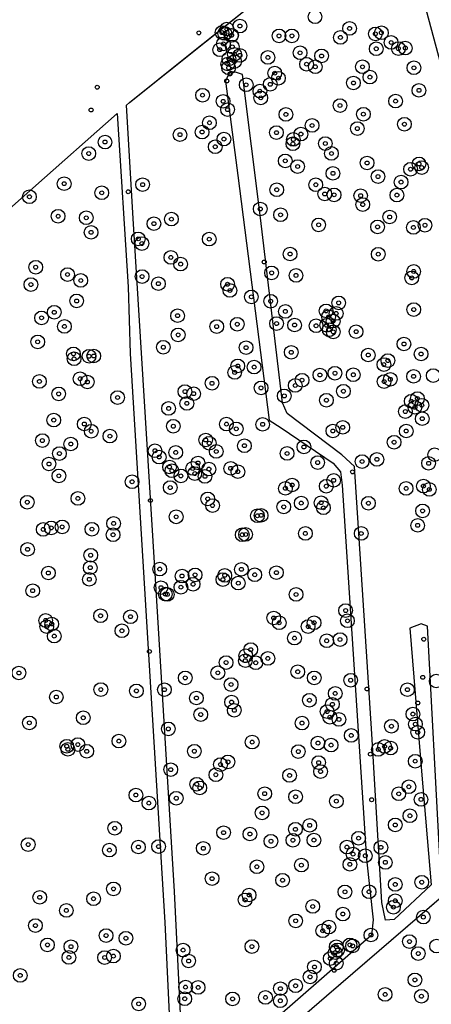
# Model space of a CAD drawing. Header units: inches. Extents: x 133161 to 134727, y 414457 to 415906.
# Tile 20 of 37: x 133870 to 133975, y 415127 to 415379. Entities that reach past the tile are written whole.
import ezdxf

# ---------------------------------------------------------------- set-up
doc = ezdxf.new("R2010")
doc.units = ezdxf.units.IN
doc.header["$MEASUREMENT"] = 0
doc.header["$PDMODE"] = 33
doc.header["$PDSIZE"] = -3
for name, color, linetype in [('Onderzoeksgebied Genderensche Uiterwaard (ca. 421.775 m2)', 5, 'Continuous'), ('Significante objecten binnen onderzoeksgebied GUW', 3, 'Continuous'), ('Significante objecten buiten onderzoeksgebied GUW', 1, 'Continuous'), ('Veiligheidsmarge objecten GUW', 6, 'Continuous'), ('Vrijgegeven gebieden (A+B gebied) (ca. 383.874 m2)', 3, 'Continuous')]:
    doc.layers.add(name, color=color, linetype=linetype)

msp = doc.modelspace()

# ---------------------------------------------------------------- linework, layer by layer
at = {"layer": 'Onderzoeksgebied Genderensche Uiterwaard (ca. 421.775 m2)'}
for points in [[(133911.51, 415106.81), (133909.18, 415155.43), (133904.31, 415235.47), (133898.6, 415327.78), (133896.87, 415356.74), (133897.66, 415357.45), (133965.31, 415411.57)], [(133970.76, 415391.61), (133993.72, 415305.86)], [(133977.02, 415164.1), (133973.85, 415223.35), (133972.26, 415223.99), (133969.4, 415222.82), (133972.36, 415186.27), (133974.8, 415157.16), (133965.38, 415148.27), (133963.16, 415148.06), (133962.2, 415152.61), (133959.66, 415195.83), (133955.22, 415264.28), (133951.94, 415267.24), (133937.97, 415277.82), (133936.8, 415280.58), (133931.2, 415327.89), (133926.54, 415364.62), (133925.06, 415365.15), (133923.36, 415365.36), (133922.2, 415362.92), (133925.37, 415338.73), (133933.42, 415276.08), (133936.49, 415274.17), (133949.72, 415265.14), (133951.62, 415262.92), (133952.04, 415259.43), (133958.29, 415163.75), (133959.98, 415148.19), (133959.56, 415144.27), (133934.69, 415122.47)], [(133786.54, 415259.03), (133894.47, 415354.63), (133897.3, 415310.21), (133897.83, 415293.14), (133906.69, 415147.5), (133908.81, 415102.52), (133908.44, 415100.27), (133876.16, 415072.36), (133862.14, 415060.72)], [(133863.88, 415055.71), (133910.45, 415096.19), (133948.02, 415128.73), (134024.59, 415194.66), (134123.75, 415278.06), (134135.18, 415287.8), (134139.2, 415287.8), (134144.5, 415285.47), (134181.35, 415241.95)]]:
    msp.add_lwpolyline(points, dxfattribs=at)
at = {"layer": 'Significante objecten binnen onderzoeksgebied GUW'}
for p in [(133922.56, 415376.22), (133925.89, 415377.02), (133953.95, 415376.41), (133921.31, 415375.35), (133922.04, 415375.13), (133923.69, 415374.6), (133923.78, 415374.68), (133935.9, 415374.5), (133939.2, 415374.5), (133951.61, 415374.11), (133960.54, 415375.02), (133962.08, 415375.3), (133920.73, 415370.96), (133921.67, 415372.44), (133923.95, 415371.69), (133960.77, 415371.21), (133964.58, 415372.81), (133966.43, 415371.26), (133968.21, 415371.38), (133923.08, 415368.61), (133924.51, 415369.78), (133925.91, 415369.51), (133933.06, 415368.98), (133941.29, 415370.16), (133946.78, 415369.36), (133922.8, 415367.3), (133923.01, 415366.33), (133924.51, 415367.91), (133942.94, 415367.25), (133945.19, 415366.59), (133957.25, 415366.58), (133970.41, 415366.32), (133934.82, 415364.96), (133935.76, 415363.67), (133959.16, 415363.95), (133927.5, 415361.97), (133933.66, 415362.1), (133954.95, 415362.44), (133916.33, 415359.32), (133931, 415360.35), (133931.22, 415358.63), (133971.7, 415360.55), (133921.61, 415357.75), (133922.75, 415355.61), (133951.5, 415356.67), (133965.71, 415357.8), (133937.66, 415354.39), (133957.48, 415354.45), (133918.11, 415352.25), (133944.37, 415351.56), (133955.94, 415350.76), (133967.98, 415351.88), (133910.57, 415349.2), (133916.23, 415349.88), (133921.8, 415348.08), (133935.25, 415349.73), (133939.56, 415347.99), (133941.49, 415349.36), (133891.39, 415347.32), (133919.58, 415346.12), (133939.46, 415346.87), (133947.74, 415346.94), (133887.22, 415344.37), (133949.32, 415344.39), (133937.5, 415342.5), (133940.66, 415341.05), (133958.43, 415341.96), (133971.71, 415341.71), (133972.39, 415340.8), (133949.7, 415339.3), (133961.22, 415338.48), (133969.55, 415340.35), (133880.94, 415336.66), (133901.01, 415336.41), (133945.31, 415336.39), (133967.12, 415337.07), (133872.05, 415333.31), (133890.56, 415334.32), (133935.33, 415335.11), (133947.6, 415334.02), (133950, 415333.8), (133956.78, 415333.59), (133966.05, 415333.74), (133957.33, 415331.3), (133879.4, 415328.33), (133886.59, 415327.92), (133931.1, 415330.18), (133936.29, 415328.69), (133964.2, 415328.13), (133903.9, 415326.42), (133908.38, 415327.58), (133946.04, 415326.12), (133961.12, 415325.59), (133970.28, 415325.45), (133973.24, 415326.02), (133887.83, 415324.2), (133899.9, 415322.53), (133900.81, 415321.32), (133918.04, 415322.46), (133908.23, 415317.78), (133938.74, 415318.65), (133961.29, 415318.61), (133873.66, 415315.27), (133910.73, 415316.08), (133881.8, 415313.4), (133900.88, 415312.88), (133934.01, 415313.82), (133940.25, 415313.17), (133970.35, 415314.19), (133872.43, 415310.82), (133885.2, 415311.87), (133905.04, 415311.05), (133922.73, 415310.91), (133969.86, 415312.53), (133923.34, 415309.31), (133928.82, 415307.68), (133884.13, 415306.63), (133933.76, 415306.56), (133951.16, 415306.14), (133878.4, 415303.73), (133909.96, 415302.86), (133937.52, 415303.96), (133947.94, 415304.09), (133950.52, 415303.45), (133970.36, 415304.42), (133875.15, 415302.31), (133881.01, 415300.11), (133919.96, 415300.07), (133925.21, 415300.68), (133935.28, 415300.84), (133939.88, 415300.47), (133945.38, 415300.29), (133948.09, 415300.41), (133948.57, 415302.57), (133949.75, 415301.49), (133910.1, 415297.94), (133948.74, 415299.25), (133949.77, 415298.71), (133955.63, 415298.77), (133874.17, 415296.16), (133967.86, 415295.61), (133883.32, 415293.07), (133888.51, 415292.54), (133906.3, 415294.77), (133927.47, 415294.68), (133939.03, 415293.48), (133958.72, 415292.79), (133972.24, 415293.05), (133883.47, 415291.82), (133887.3, 415292.47), (133925.36, 415289.99), (133962.72, 415290.35), (133963.74, 415291.36), (133924.56, 415288.34), (133929.54, 415289.7), (133946.35, 415287.68), (133950.21, 415288.13), (133954.9, 415287.74), (133874.61, 415286.03), (133885.03, 415286.71), (133886.87, 415285.89), (133918.76, 415285.55), (133940.06, 415284.99), (133941.79, 415286.35), (133962.79, 415285.98), (133964.38, 415286.57), (133970.33, 415287.33), (133879.54, 415282.84), (133911.84, 415283.44), (133914.07, 415282.89), (133931.3, 415284.37), (133952.38, 415283.52), (133894.61, 415281.91), (133912.32, 415280.41), (133937.25, 415282.32), (133948.02, 415281.2), (133969.73, 415280.97), (133971.31, 415281.65), (133972.44, 415279.93), (133907.66, 415279.12), (133968.22, 415278.31), (133970.66, 415279.4), (133878.27, 415276.13), (133886.09, 415275.12), (133922.46, 415275.1), (133931.71, 415275.04), (133972.54, 415276.49), (133887.85, 415273.28), (133908.86, 415274.55), (133924.96, 415273.89), (133949.67, 415273.34), (133952.2, 415274.27), (133968.43, 415273.33), (133875.36, 415270.88), (133882.64, 415270), (133892.64, 415272.02), (133917.14, 415271.04), (133918.05, 415270.2), (133965.34, 415270.46), (133879.72, 415267.55), (133904.17, 415268.28), (133909.48, 415267.85), (133919.84, 415268.09), (133927.04, 415269.57), (133937.97, 415267.58), (133942.26, 415269.25), (133877.06, 415264.89), (133905.24, 415266.67), (133915.18, 415265.15), (133945.79, 415265.25), (133957.16, 415265.52), (133960.94, 415266.07), (133974.17, 415265.06), (133907.89, 415264.12), (133908.5, 415263.15), (133913.82, 415263.75), (133914.36, 415262.43), (133917.96, 415263.59), (133923.54, 415263.77), (133925.37, 415262.92), (133879.58, 415261.85), (133898.31, 415260.34), (133910.79, 415261.83), (133916.96, 415261.72), (133949.88, 415260.7), (133908.08, 415258.84), (133937.54, 415258.65), (133939.26, 415259.51), (133947.98, 415259.2), (133968.42, 415258.63), (133972.83, 415259.24), (133974.35, 415258.36), (133871.5, 415255.1), (133884.45, 415256.07), (133917.67, 415255.95), (133941.58, 415254.87), (133946.68, 415254.98), (133958.78, 415254.85), (133918.89, 415254.25), (133937.11, 415253.91), (133947.27, 415253.67), (133972.62, 415252.88), (133893.59, 415249.67), (133909.59, 415251.36), (133930.37, 415251.63), (133931.32, 415251.74), (133875.58, 415248.13), (133877.63, 415248.53), (133880.43, 415248.77), (133888.04, 415248.2), (133942.64, 415247.11), (133971.37, 415249.18), (133893.45, 415246.77), (133926.49, 415246.76), (133927.36, 415246.84), (133956.93, 415247.1), (133871.58, 415243.03), (133887.73, 415241.52), (133887.61, 415238.34), (133905.39, 415237.97), (133926.28, 415237.91), (133935.23, 415237.07), (133876.9, 415236.98), (133887.37, 415235.35), (133911.09, 415236.2), (133914.42, 415236.5), (133921.54, 415235.31), (133922.01, 415236.37), (133929.7, 415236.52), (133872.89, 415232.45), (133905.71, 415233.23), (133910.8, 415233.35), (133913.93, 415234.1), (133925.48, 415234.38), (133906.82, 415231.59), (133907.32, 415231.49), (133940.26, 415231.48), (133952.94, 415227.36), (133876.2, 415224.83), (133890.26, 415226.04), (133897.91, 415225.79), (133934.55, 415225.46), (133953.41, 415224.74), (133876.49, 415223.24), (133877.77, 415223.92), (133895.71, 415222.2), (133935.94, 415224.23), (133943.35, 415223.27), (133944.87, 415224.25), (133878.39, 415220.82), (133939.86, 415220.31), (133948.1, 415219.63), (133951.51, 415219.95), (133928.68, 415217.36), (133927.29, 415214.53), (133927.39, 415215.8), (133933.04, 415215.11), (133922.36, 415214.05), (133929.95, 415214), (133869.37, 415211.38), (133911.91, 415210.12), (133920.25, 415211.42), (133940.7, 415211.7), (133944.91, 415210.12), (133954.23, 415209.52), (133890.32, 415207.14), (133906.58, 415207.11), (133923.65, 415208.43), (133968.74, 415207.1), (133878.93, 415205.23), (133899.42, 415206.78), (133914.78, 415204.97), (133943.68, 415204.39), (133950.27, 415206.15), (133923.76, 415203.93), (133924.46, 415201.82), (133949.57, 415203.36), (133885.82, 415199.92), (133915.87, 415200.72), (133948.19, 415201.5), (133948.9, 415200.05), (133951.24, 415199.49), (133970.14, 415200.86), (133872.04, 415198.61), (133907.59, 415197.06), (133941.78, 415198.56), (133964.66, 415197.74), (133970.78, 415198.28), (133954.37, 415195.39), (133971.38, 415196.19), (133881.61, 415192.62), (133881.9, 415191.83), (133884.44, 415193.06), (133894.93, 415193.95), (133929.03, 415193.68), (133945.86, 415193.43), (133949.23, 415192.91), (133961.3, 415191.8), (133962.9, 415192.57), (133964.46, 415192.14), (133886.71, 415191.33), (133914.24, 415191.35), (133940.84, 415191.26), (133908.21, 415186.63), (133920.93, 415187.94), (133922.84, 415188.61), (133946.04, 415188.43), (133970.73, 415188.8), (133919.74, 415185.32), (133938.6, 415185.16), (133946.54, 415186.13), (133914.85, 415182.89), (133915.64, 415181.95), (133969.11, 415182.26), (133899.28, 415180.13), (133909.62, 415179.3), (133932.24, 415180.48), (133940.14, 415179.69), (133966.54, 415180.44), (133902.6, 415178.06), (133950.57, 415178.56), (133972.22, 415179.01), (133931.57, 415175.56), (133969.39, 415174.82), (133893.88, 415171.62), (133943.75, 415172.37), (133965.63, 415172.47), (133921.71, 415170.5), (133928.45, 415170.15), (133940.1, 415171.36), (133956.25, 415169.08), (133871.73, 415167.44), (133899.93, 415166.82), (133905.1, 415166.93), (133916.53, 415166.49), (133933.84, 415168.31), (133939.46, 415168.56), (133944.82, 415168.6), (133953.27, 415166.8), (133961.96, 415166.73), (133892.51, 415166.03), (133954.84, 415165), (133957.97, 415164.59), (133930.23, 415161.77), (133941.62, 415162.18), (133954.02, 415162.38), (133963.1, 415162.89), (133918.77, 415158.72), (133936.81, 415158.31), (133965.64, 415157.25), (133972.41, 415157.81), (133874.7, 415153.94), (133893.56, 415156.1), (133928.26, 415154.53), (133952.77, 415155.34), (133958.93, 415155.36), (133888.45, 415153.58), (133927.22, 415153.28), (133944.52, 415151.6), (133965.17, 415151.42), (133965.64, 415153.06), (133881.5, 415150.58), (133952.23, 415149.66), (133972.82, 415148.89), (133873.59, 415146.7), (133940.16, 415147.92), (133948.65, 415146.32), (133891.66, 415144.14), (133947.09, 415145.38), (133959.42, 415144.29), (133876.67, 415141.75), (133882.68, 415141.31), (133896.73, 415143.46), (133928.96, 415141.34), (133950.55, 415141.29), (133954.03, 415141.76), (133954.73, 415141.51), (133969.27, 415142.61), (133893.55, 415138.89), (133911.37, 415140.43), (133950.25, 415139.77), (133950.86, 415140.47), (133971.52, 415139.54), (133882.15, 415138.55), (133891.29, 415138.53), (133912.78, 415137.64), (133949, 415138.27), (133950.53, 415137.07), (133869.7, 415133.95), (133944.97, 415136.11), (133940.14, 415131.3), (133943.84, 415133.56), (133970.67, 415132.79), (133911.98, 415130.95), (133915.21, 415130.88), (133936.27, 415130.56), (133963.05, 415129.09), (133900, 415126.67), (133911.79, 415127.98), (133924.02, 415127.93), (133932.44, 415128.31), (133936.23, 415127.47), (133972.32, 415128.61)]:
    msp.add_point(p, dxfattribs=at)
at = {"layer": 'Significante objecten buiten onderzoeksgebied GUW'}
for p in [(133915.38, 415375.27), (133923.33, 415364.73), (133889.39, 415361.36), (133922.52, 415362.95), (133887.83, 415355.53), (133897.32, 415334.58), (133932.13, 415316.6), (133954.7, 415262.87), (133903.01, 415255.55), (133972.93, 415220.02), (133902.75, 415216.88), (133972.67, 415210.27), (133958.44, 415207.27), (133971.39, 415203.7), (133959.26, 415190.6), (133959.59, 415178.93), (133950.01, 415135.25)]:
    msp.add_point(p, dxfattribs=at)
at = {"layer": 'Veiligheidsmarge objecten GUW', "color": 210, "linetype": 'Continuous', "lineweight": 25}
for centre in [(133925.89, 415377.02), (133945.11, 415379.4), (133921.31, 415375.35), (133922.04, 415375.13), (133922.56, 415376.22), (133923.69, 415374.6), (133923.78, 415374.68), (133935.9, 415374.5), (133939.2, 415374.5), (133953.95, 415376.41), (133960.54, 415375.02), (133962.08, 415375.3), (133921.67, 415372.44), (133951.61, 415374.11), (133964.58, 415372.81), (133920.73, 415370.96), (133923.95, 415371.69), (133924.51, 415369.78), (133925.91, 415369.51), (133941.29, 415370.16), (133960.77, 415371.21), (133966.43, 415371.26), (133968.21, 415371.38), (133922.8, 415367.3), (133923.08, 415368.61), (133924.51, 415367.91), (133933.06, 415368.98), (133942.94, 415367.25), (133946.78, 415369.36), (133923.01, 415366.33), (133934.82, 415364.96), (133945.19, 415366.59), (133957.25, 415366.58), (133970.41, 415366.32), (133927.5, 415361.97), (133933.66, 415362.1), (133935.76, 415363.67), (133954.95, 415362.44), (133959.16, 415363.95), (133916.33, 415359.32), (133931, 415360.35), (133971.7, 415360.55), (133921.61, 415357.75), (133931.22, 415358.63), (133965.71, 415357.8), (133922.75, 415355.61), (133937.66, 415354.39), (133951.5, 415356.67), (133957.48, 415354.45), (133918.11, 415352.25), (133967.98, 415351.88), (133916.23, 415349.88), (133935.25, 415349.73), (133941.49, 415349.36), (133944.37, 415351.56), (133955.94, 415350.76), (133891.39, 415347.32), (133910.57, 415349.2), (133921.8, 415348.08), (133939.46, 415346.87), (133939.56, 415347.99), (133947.74, 415346.94), (133887.22, 415344.37), (133919.58, 415346.12), (133949.32, 415344.39), (133937.5, 415342.5), (133958.43, 415341.96), (133971.71, 415341.71), (133940.66, 415341.05), (133949.7, 415339.3), (133969.55, 415340.35), (133972.39, 415340.8), (133880.94, 415336.66), (133961.22, 415338.48), (133967.12, 415337.07), (133890.56, 415334.32), (133901.01, 415336.41), (133935.33, 415335.11), (133945.31, 415336.39), (133872.05, 415333.31), (133947.6, 415334.02), (133950, 415333.8), (133956.78, 415333.59), (133966.05, 415333.74), (133931.1, 415330.18), (133957.33, 415331.3), (133879.4, 415328.33), (133886.59, 415327.92), (133908.38, 415327.58), (133936.29, 415328.69), (133964.2, 415328.13), (133887.83, 415324.2), (133903.9, 415326.42), (133946.04, 415326.12), (133961.12, 415325.59), (133970.28, 415325.45), (133973.24, 415326.02), (133899.9, 415322.53), (133918.04, 415322.46), (133900.81, 415321.32), (133908.23, 415317.78), (133938.74, 415318.65), (133961.29, 415318.61), (133873.66, 415315.27), (133910.73, 415316.08), (133970.35, 415314.19), (133881.8, 415313.4), (133885.2, 415311.87), (133900.88, 415312.88), (133934.01, 415313.82), (133940.25, 415313.17), (133969.86, 415312.53), (133872.43, 415310.82), (133905.04, 415311.05), (133922.73, 415310.91), (133923.34, 415309.31), (133884.13, 415306.63), (133928.82, 415307.68), (133933.76, 415306.56), (133937.52, 415303.96), (133947.94, 415304.09), (133951.16, 415306.14), (133970.36, 415304.42), (133875.15, 415302.31), (133878.4, 415303.73), (133909.96, 415302.86), (133948.57, 415302.57), (133949.75, 415301.49), (133950.52, 415303.45), (133881.01, 415300.11), (133919.96, 415300.07), (133925.21, 415300.68), (133935.28, 415300.84), (133939.88, 415300.47), (133945.38, 415300.29), (133948.09, 415300.41), (133948.74, 415299.25), (133910.1, 415297.94), (133949.77, 415298.71), (133955.63, 415298.77), (133874.17, 415296.16), (133906.3, 415294.77), (133927.47, 415294.68), (133967.86, 415295.61), (133883.32, 415293.07), (133883.47, 415291.82), (133887.3, 415292.47), (133888.51, 415292.54), (133939.03, 415293.48), (133958.72, 415292.79), (133963.74, 415291.36), (133972.24, 415293.05), (133925.36, 415289.99), (133929.54, 415289.7), (133962.72, 415290.35), (133885.03, 415286.71), (133924.56, 415288.34), (133941.79, 415286.35), (133946.35, 415287.68), (133950.21, 415288.13), (133954.9, 415287.74), (133964.38, 415286.57), (133970.33, 415287.33), (133975.35, 415287.53), (133874.61, 415286.03), (133886.87, 415285.89), (133918.76, 415285.55), (133931.3, 415284.37), (133940.06, 415284.99), (133962.79, 415285.98), (133879.54, 415282.84), (133894.61, 415281.91), (133911.84, 415283.44), (133914.07, 415282.89), (133937.25, 415282.32), (133948.02, 415281.2), (133952.38, 415283.52), (133971.31, 415281.65), (133907.66, 415279.12), (133912.32, 415280.41), (133969.73, 415280.97), (133970.66, 415279.4), (133972.44, 415279.93), (133878.27, 415276.13), (133968.22, 415278.31), (133972.54, 415276.49), (133886.09, 415275.12), (133908.86, 415274.55), (133922.46, 415275.1), (133924.96, 415273.89), (133931.71, 415275.04), (133952.2, 415274.27), (133887.85, 415273.28), (133892.64, 415272.02), (133949.67, 415273.34), (133968.43, 415273.33), (133875.36, 415270.88), (133882.64, 415270), (133917.14, 415271.04), (133918.05, 415270.2), (133927.04, 415269.57), (133942.26, 415269.25), (133965.34, 415270.46), (133879.72, 415267.55), (133904.17, 415268.28), (133905.24, 415266.67), (133909.48, 415267.85), (133919.84, 415268.09), (133937.97, 415267.58), (133960.94, 415266.07), (133975.71, 415267.27), (133877.06, 415264.89), (133907.89, 415264.12), (133913.82, 415263.75), (133915.18, 415265.15), (133917.96, 415263.59), (133923.54, 415263.77), (133945.79, 415265.25), (133957.16, 415265.52), (133974.17, 415265.06), (133879.58, 415261.85), (133908.5, 415263.15), (133910.79, 415261.83), (133914.36, 415262.43), (133916.96, 415261.72), (133925.37, 415262.92), (133898.31, 415260.34), (133908.08, 415258.84), (133937.54, 415258.65), (133939.26, 415259.51), (133947.98, 415259.2), (133949.88, 415260.7), (133968.42, 415258.63), (133972.83, 415259.24), (133884.45, 415256.07), (133974.35, 415258.36), (133871.5, 415255.1), (133917.67, 415255.95), (133918.89, 415254.25), (133937.11, 415253.91), (133941.58, 415254.87), (133946.68, 415254.98), (133947.27, 415253.67), (133958.78, 415254.85), (133909.59, 415251.36), (133930.37, 415251.63), (133931.32, 415251.74), (133972.62, 415252.88), (133877.63, 415248.53), (133880.43, 415248.77), (133893.59, 415249.67), (133971.37, 415249.18), (133875.58, 415248.13), (133888.04, 415248.2), (133893.45, 415246.77), (133926.49, 415246.76), (133927.36, 415246.84), (133942.64, 415247.11), (133956.93, 415247.1), (133871.58, 415243.03), (133887.73, 415241.52), (133887.61, 415238.34), (133876.9, 415236.98), (133905.39, 415237.97), (133911.09, 415236.2), (133914.42, 415236.5), (133922.01, 415236.37), (133926.28, 415237.91), (133929.7, 415236.52), (133935.23, 415237.07), (133887.37, 415235.35), (133910.8, 415233.35), (133913.93, 415234.1), (133921.54, 415235.31), (133925.48, 415234.38), (133872.89, 415232.45), (133905.71, 415233.23), (133906.82, 415231.59), (133907.32, 415231.49), (133940.26, 415231.48), (133890.26, 415226.04), (133897.91, 415225.79), (133952.94, 415227.36), (133876.2, 415224.83), (133876.49, 415223.24), (133877.77, 415223.92), (133934.55, 415225.46), (133935.94, 415224.23), (133943.35, 415223.27), (133944.87, 415224.25), (133953.41, 415224.74), (133878.39, 415220.82), (133895.71, 415222.2), (133939.86, 415220.31), (133948.1, 415219.63), (133951.51, 415219.95), (133927.39, 415215.8), (133928.68, 415217.36), (133922.36, 415214.05), (133927.29, 415214.53), (133929.95, 415214), (133933.04, 415215.11), (133869.37, 415211.38), (133920.25, 415211.42), (133940.7, 415211.7), (133911.91, 415210.12), (133923.65, 415208.43), (133944.91, 415210.12), (133954.23, 415209.52), (133976.11, 415209.32), (133890.32, 415207.14), (133899.42, 415206.78), (133906.58, 415207.11), (133950.27, 415206.15), (133968.74, 415207.1), (133878.93, 415205.23), (133914.78, 415204.97), (133923.76, 415203.93), (133943.68, 415204.39), (133949.57, 415203.36), (133915.87, 415200.72), (133924.46, 415201.82), (133948.19, 415201.5), (133970.14, 415200.86), (133872.04, 415198.61), (133885.82, 415199.92), (133941.78, 415198.56), (133948.9, 415200.05), (133951.24, 415199.49), (133970.78, 415198.28), (133907.59, 415197.06), (133964.66, 415197.74), (133971.38, 415196.19), (133884.44, 415193.06), (133894.93, 415193.95), (133929.03, 415193.68), (133945.86, 415193.43), (133954.37, 415195.39), (133881.61, 415192.62), (133881.9, 415191.83), (133886.71, 415191.33), (133914.24, 415191.35), (133940.84, 415191.26), (133949.23, 415192.91), (133961.3, 415191.8), (133962.9, 415192.57), (133964.46, 415192.14), (133920.93, 415187.94), (133922.84, 415188.61), (133946.04, 415188.43), (133970.73, 415188.8), (133908.21, 415186.63), (133946.54, 415186.13), (133914.85, 415182.89), (133919.74, 415185.32), (133938.6, 415185.16), (133915.64, 415181.95), (133932.24, 415180.48), (133966.54, 415180.44), (133969.11, 415182.26), (133899.28, 415180.13), (133902.6, 415178.06), (133909.62, 415179.3), (133940.14, 415179.69), (133950.57, 415178.56), (133972.22, 415179.01), (133931.57, 415175.56), (133969.39, 415174.82), (133893.88, 415171.62), (133921.71, 415170.5), (133940.1, 415171.36), (133943.75, 415172.37), (133965.63, 415172.47), (133928.45, 415170.15), (133933.84, 415168.31), (133939.46, 415168.56), (133944.82, 415168.6), (133956.25, 415169.08), (133871.73, 415167.44), (133892.51, 415166.03), (133899.93, 415166.82), (133905.1, 415166.93), (133916.53, 415166.49), (133953.27, 415166.8), (133961.96, 415166.73), (133954.84, 415165), (133957.97, 415164.59), (133963.1, 415162.89), (133930.23, 415161.77), (133941.62, 415162.18), (133954.02, 415162.38), (133918.77, 415158.72), (133936.81, 415158.31), (133972.41, 415157.81), (133893.56, 415156.1), (133952.77, 415155.34), (133958.93, 415155.36), (133965.64, 415157.25), (133874.7, 415153.94), (133888.45, 415153.58), (133927.22, 415153.28), (133928.26, 415154.53), (133965.64, 415153.06), (133881.5, 415150.58), (133944.52, 415151.6), (133965.17, 415151.42), (133940.16, 415147.92), (133952.23, 415149.66), (133972.82, 415148.89), (133873.59, 415146.7), (133947.09, 415145.38), (133948.65, 415146.32), (133891.66, 415144.14), (133896.73, 415143.46), (133959.42, 415144.29), (133969.27, 415142.61), (133876.67, 415141.75), (133882.68, 415141.31), (133911.37, 415140.43), (133928.96, 415141.34), (133950.55, 415141.29), (133950.86, 415140.47), (133954.03, 415141.76), (133954.73, 415141.51), (133976.21, 415141.45), (133882.15, 415138.55), (133891.29, 415138.53), (133893.55, 415138.89), (133912.78, 415137.64), (133949, 415138.27), (133950.25, 415139.77), (133971.52, 415139.54), (133944.97, 415136.11), (133950.53, 415137.07), (133869.7, 415133.95), (133943.84, 415133.56), (133970.67, 415132.79), (133911.98, 415130.95), (133915.21, 415130.88), (133936.27, 415130.56), (133940.14, 415131.3), (133911.79, 415127.98), (133924.02, 415127.93), (133932.44, 415128.31), (133936.23, 415127.47), (133963.05, 415129.09), (133972.32, 415128.61), (133900, 415126.67)]:
    msp.add_circle(centre, 1.75, dxfattribs=at)
at = {"layer": 'Vrijgegeven gebieden (A+B gebied) (ca. 383.874 m2)'}
for points in [[(133911.51, 415106.81), (133909.18, 415155.43), (133904.31, 415235.47), (133898.6, 415327.78), (133896.87, 415356.74), (133897.66, 415357.45), (133912.35, 415369.2), (133940.75, 415391.92)], [(133970.76, 415391.61), (133993.72, 415305.86)], [(133977.02, 415164.1), (133973.85, 415223.35), (133972.26, 415223.99), (133969.4, 415222.82), (133972.36, 415186.27), (133974.8, 415157.16), (133965.38, 415148.27), (133963.16, 415148.06), (133962.2, 415152.61), (133959.66, 415195.83), (133955.22, 415264.28), (133951.94, 415267.24), (133937.97, 415277.82), (133936.8, 415280.58), (133931.2, 415327.89), (133926.54, 415364.62), (133925.06, 415365.15), (133923.36, 415365.36), (133922.2, 415362.92), (133925.37, 415338.73), (133933.42, 415276.08), (133936.49, 415274.17), (133949.72, 415265.14), (133951.62, 415262.92), (133952.04, 415259.43), (133958.29, 415163.75), (133959.98, 415148.19), (133959.56, 415144.27), (133934.69, 415122.47)], [(133786.54, 415259.03), (133894.47, 415354.63), (133897.3, 415310.21), (133897.83, 415293.14), (133906.69, 415147.5), (133908.81, 415102.52), (133908.44, 415100.27), (133876.16, 415072.36), (133862.14, 415060.72)], [(133910.45, 415096.19), (133948.02, 415128.73), (134009.87, 415181.99)]]:
    msp.add_lwpolyline(points, dxfattribs=at)

doc.saveas('drawing.dxf')
